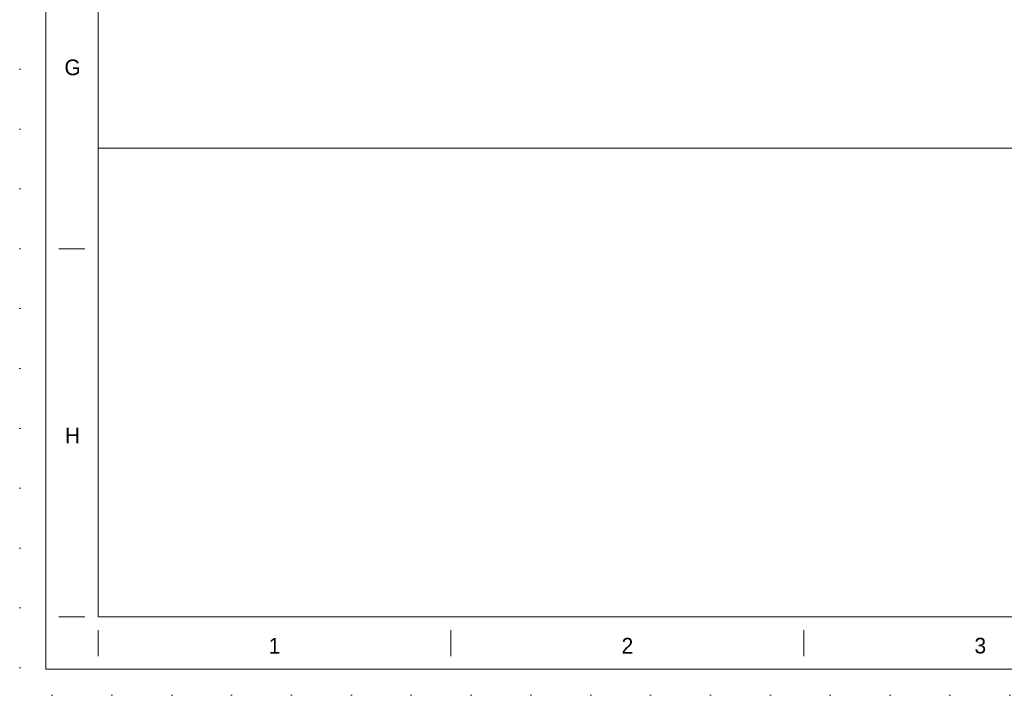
# Model space of a CAD drawing. Header units: millimetres. Extents: x 53746 to 116821, y -810352 to -765802.
# Tile 1 of 256: x 53746 to 67887, y -810352 to -800647. Entities that reach past the tile are written whole.
import ezdxf

# ---------------------------------------------------------------- set-up
doc = ezdxf.new("R2010")
doc.units = ezdxf.units.MM
doc.header["$MEASUREMENT"] = 0
doc.linetypes.add('DGN Style 1', pattern=[859.776004, 1.430576, -858.345429])
doc.layers.add('Main Cradle Rails', color=7, linetype='Continuous', lineweight=0)
doc.styles.add('Style-ENGINEERING', font='ENGINEERING.shx')

# ---------------------------------------------------------------- blocks, each defined once
blk = doc.blocks.new('*U67')
for p, q in [((-405.55, -2.47), (-405.55, 2.53)), ((-337.96, -2.47), (-337.96, 2.53)), ((-270.38, -2.47), (-270.38, 2.53))]:
    blk.add_line(p, q)
at = {"char_height": 3, "attachment_point": 5, "line_spacing_factor": 1.2, "style": 'Style-ENGINEERING'}
for s, insert in [('1', (-371.76, -0.47)), ('2', (-304.17, -0.47)), ('3', (-236.59, -0.47))]:
    blk.add_mtext(s, dxfattribs=dict(at, insert=insert))
blk = doc.blocks.new('*U66')
for p, q in [((-408.05, -211.47), (-413.05, -211.47)), ((-408.05, -281.97), (-413.05, -281.97))]:
    blk.add_line(p, q)
at = {"color": 7, "linetype": 'Continuous', "lineweight": 0, "flags": 128}
blk.add_lwpolyline([(-415.55, 292.03), (415.45, 292.03), (415.45, -291.97), (-415.55, -291.97), (-415.55, 292.03)], close=True, dxfattribs=at)
at = {"color": 7, "linetype": 'Continuous', "lineweight": 13, "flags": 128}
blk.add_lwpolyline([(-405.55, 282.03), (405.45, 282.03), (405.45, -281.97), (-405.55, -281.97), (-405.55, 282.03)], close=True, dxfattribs=at)
blk.add_blockref('*U67', (0, -287))
at = {"char_height": 3, "attachment_point": 5, "line_spacing_factor": 1.2, "style": 'Style-ENGINEERING'}
for s, insert in [('G', (-410.42, -176.72)), ('H', (-410.42, -247.22))]:
    blk.add_mtext(s, dxfattribs=dict(at, insert=insert))
blk = doc.blocks.new('*U57')
at = {"color": 7, "lineweight": 13}
blk.add_line((-30412.5, -14415.4), (30412.5, -14415.4), dxfattribs=at)
at = {"color": 7, "linetype": 'DGN Style 1', "lineweight": 0, "flags": 128}
blk.add_lwpolyline([(-31537.5, 22275), (31537.5, 22275), (31537.5, -22275), (-31537.5, -22275), (-31537.5, 22275)], close=True, dxfattribs=at)
at = {"xscale": 74.99999999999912, "yscale": 74.99999999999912, "zscale": 74.99999999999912}
blk.add_blockref('*U66', (3.5, -2.2), dxfattribs=at)

msp = doc.modelspace()

# ---------------------------------------------------------------- block references
at = {"layer": 'Main Cradle Rails', "color": 7, "linetype": 'Continuous', "lineweight": 0}
msp.add_blockref('*U57', (85283.05, -788076.95), dxfattribs=at)

doc.saveas('drawing.dxf')
